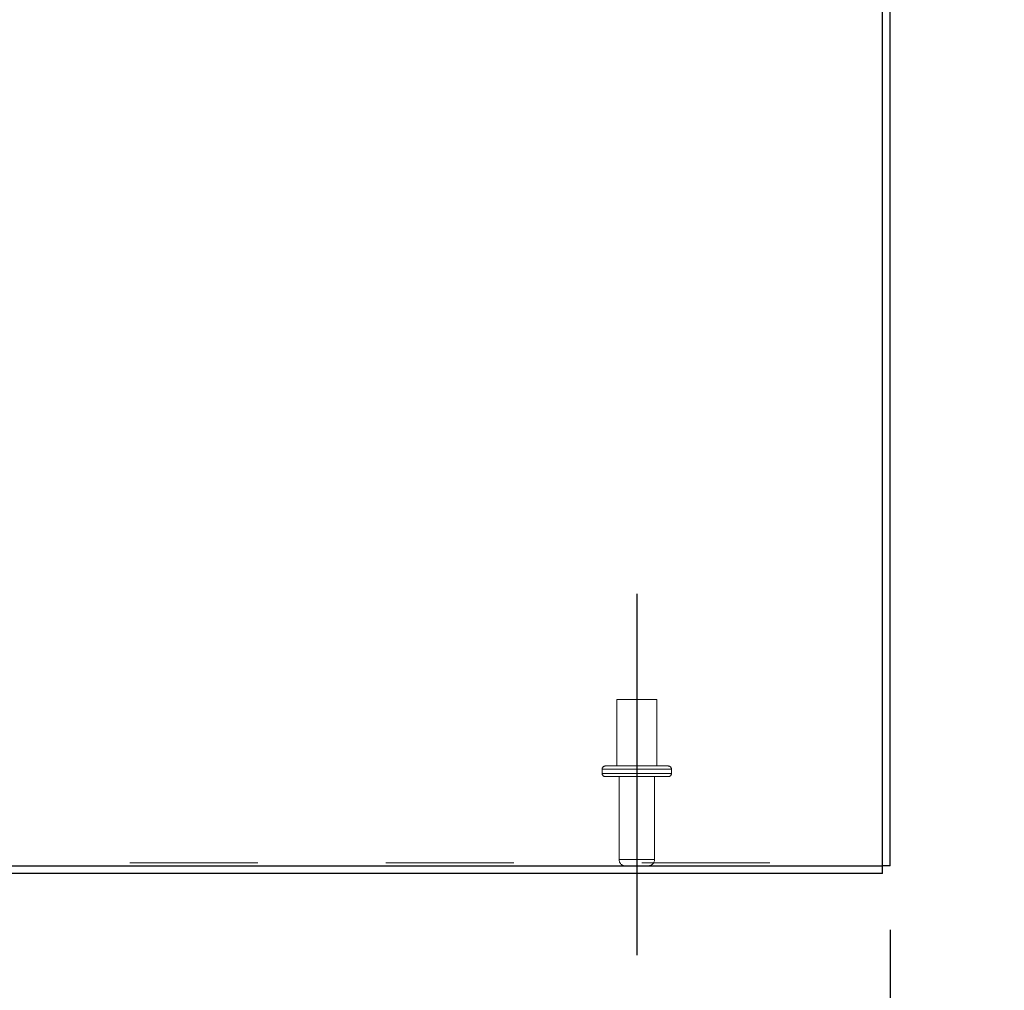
# Model space of a CAD drawing. Header units: inches. Extents: x 0.2 to 10.8, y 0.2 to 8.2.
# Tile 13 of 98: x 4 to 4.8, y 1.3 to 2.1. Entities that reach past the tile are written whole.
import ezdxf

# ---------------------------------------------------------------- set-up
doc = ezdxf.new("R2010")
doc.units = ezdxf.units.IN
doc.header["$MEASUREMENT"] = 0
doc.linetypes.add('CENTERX2', pattern=[0.8, 0.5, -0.1, 0.1, -0.1])
doc.linetypes.add('HIDDEN', pattern=[0.075, 0.05, -0.025])
for name, color, linetype in [('CENTER', 40, 'CENTERX2'), ('DIMENSIONS', 140, 'Continuous'), ('SLD-0', 179, 'Continuous')]:
    doc.layers.add(name, color=color, linetype=linetype)
doc.styles.add('SLDTEXTSTYLE0', font='TXT', dxfattribs={"width": 0.7})
doc.dimstyles.new('SLDDIMSTYLE0', dxfattribs={"dimtxt": 0.084961, "dimasz": 0.13, "dimexe": 0, "dimexo": 0.0625, "dimgap": 0.02124, "dimtad": 0, "dimtih": 1, "dimtoh": 1, "dimlfac": 12, "dimrnd": 1e-09, "dimzin": 12, "dimdsep": 46, "dimtxsty": 'SLDTEXTSTYLE0', "dimsah": 1, "dimcen": 0.09, "dimadec": 0, "dimazin": 3, "dimtfac": 1, "dimtofl": 0, "dimtmove": 0, "dimatfit": 3, "dimfxl": 0, "dimfrac": 2, "dimtolj": 1, "dimtzin": 12, "dimarcsym": 0})
doc.dimstyles.new('SLDDIMSTYLE1', dxfattribs={"dimtxt": 0.084961, "dimasz": 0.13, "dimexe": 0, "dimexo": 0.0625, "dimgap": 0.02124, "dimtad": 0, "dimtih": 1, "dimtoh": 1, "dimlfac": 12, "dimrnd": 1e-09, "dimzin": 12, "dimdsep": 46, "dimtxsty": 'SLDTEXTSTYLE0', "dimsah": 1, "dimcen": 0.09, "dimadec": 0, "dimazin": 3, "dimtfac": 1, "dimtmove": 0, "dimatfit": 0, "dimfxl": 0, "dimfrac": 2, "dimtolj": 1, "dimtzin": 12, "dimarcsym": 0})

# ---------------------------------------------------------------- blocks, each defined once
blk = doc.blocks.new('_D_23')
at = {"layer": 'DIMENSIONS'}
for p, q in [((2.88559, 1.28639), (2.88559, 1.09123)), ((4.48975, 1.28639), (4.48975, 1.09123)), ((2.88559, 1.21623), (3.39061, 1.21623)), ((3.50574, 1.21623), (3.47721, 1.21623)), ((3.47721, 1.21623), (3.47721, 1.0812)), ((3.82889, 1.21623), (3.85742, 1.21623)), ((3.85742, 1.21623), (3.85742, 1.0812)), ((4.48975, 1.21623), (3.94401, 1.21623)), ((3.47721, 1.0812), (3.50574, 1.0812)), ((3.85742, 1.0812), (3.82889, 1.0812))]:
    blk.add_line(p, q, dxfattribs=at)
for points in [[(2.88559, 1.21623), (3.01559, 1.19623), (3.01559, 1.23623)], [(4.48975, 1.21623), (4.35975, 1.23623), (4.35975, 1.19623)]]:
    blk.add_solid(points, dxfattribs=at)
at = {"layer": 'DIMENSIONS', "char_height": 0.083333, "attachment_point": 1, "style": 'SLDTEXTSTYLE0'}
for s, insert in [('19.25', (3.50574, 1.34267)), ('489.0', (3.50574, 1.18862))]:
    blk.add_mtext(s, dxfattribs=dict(at, insert=insert))
blk = doc.blocks.new('_D_24')
at = {"layer": 'DIMENSIONS'}
for p, q in [((4.68767, 1.35608), (4.68767, 1.09123)), ((4.48975, 1.28639), (4.48975, 1.09123)), ((4.48975, 1.21623), (4.23975, 1.21623)), ((4.68767, 1.21623), (4.88428, 1.21623)), ((4.99941, 1.21623), (4.97088, 1.21623)), ((4.97088, 1.21623), (4.97088, 1.0812)), ((5.25188, 1.21623), (5.28041, 1.21623)), ((5.28041, 1.21623), (5.28041, 1.0812)), ((4.97088, 1.0812), (4.99941, 1.0812)), ((5.28041, 1.0812), (5.25188, 1.0812))]:
    blk.add_line(p, q, dxfattribs=at)
for points in [[(4.48975, 1.21623), (4.35975, 1.23623), (4.35975, 1.19623)], [(4.68767, 1.21623), (4.81767, 1.19623), (4.81767, 1.23623)]]:
    blk.add_solid(points, dxfattribs=at)
at = {"layer": 'DIMENSIONS', "char_height": 0.083333, "attachment_point": 1, "style": 'SLDTEXTSTYLE0'}
for s, insert in [('2.38', (4.99941, 1.34267)), ('60.3', (4.99941, 1.18862))]:
    blk.add_mtext(s, dxfattribs=dict(at, insert=insert))

msp = doc.modelspace()

# ---------------------------------------------------------------- linework, layer by layer
at = {"layer": 'CENTER'}
msp.add_line((4.4897517, 1.6185879), (4.4897517, 1.3363946), dxfattribs=at)
at = {"layer": 'SLD-0', "linetype": 'Continuous', "lineweight": 25}
for p, q in [((4.6816684, 1.4060791), (4.6816684, 2.3720064)), ((4.6876684, 1.4060791), (4.6876684, 2.3720031)), ((2.6936684, 1.4060791), (4.6816684, 1.4060791)), ((4.6876684, 1.4060791), (4.6816684, 1.4060791)), ((4.6816684, 1.4000791), (4.6816684, 1.4060791)), ((4.6816684, 1.4000791), (2.6966684, 1.4000791))]:
    msp.add_line(p, q, dxfattribs=at)
at = {"layer": 'SLD-0', "linetype": 'HIDDEN', "lineweight": 18}
for p, q in [((4.5053767, 1.5362458), (4.4741267, 1.5362458)), ((4.4741267, 1.5362458), (4.4741267, 1.4841624)), ((4.5053767, 1.4841624), (4.5053767, 1.5362458)), ((4.5168351, 1.4816624), (4.4626684, 1.4816624)), ((4.5168351, 1.4816624), (4.4626684, 1.4816624)), ((4.4626684, 1.4816624), (4.4626684, 1.4783291)), ((4.5168351, 1.4783291), (4.4626684, 1.4783291)), ((4.5168351, 1.4783291), (4.4626684, 1.4783291)), ((4.5143351, 1.4841624), (4.4651684, 1.4841624)), ((4.5168351, 1.4783291), (4.5168351, 1.4816624)), ((4.5143351, 1.4758291), (4.4651684, 1.4758291)), ((4.4759184, 1.4758291), (4.4759184, 1.4110791)), ((4.5035851, 1.4110791), (4.5035851, 1.4758291)), ((2.6936684, 1.4086148), (4.6816684, 1.4086148)), ((4.5035851, 1.4110791), (4.4760729, 1.4110791)), ((4.5035851, 1.4110791), (4.4760729, 1.4110791))]:
    msp.add_line(p, q, dxfattribs=at)
for centre, radius, start, end in [((4.4651684, 1.4816624), 0.0025, 90, 180), ((4.4651684, 1.4783291), 0.0025, 180, 270), ((4.5143351, 1.4816624), 0.0025, 0, 90), ((4.5143351, 1.4783291), 0.0025, 270, 0), ((4.4809184, 1.4110791), 0.005, 180, 270), ((4.4985851, 1.4110791), 0.005, 270, 0)]:
    msp.add_arc(centre, radius, start, end, dxfattribs=at)

# ---------------------------------------------------------------- dimensions: what is measured, and where the dimension line sits
at = {"layer": 'DIMENSIONS'}
for base, p1, p2, dimstyle, picture, middle in [((4.687668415, 1.21622695), (4.489751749, 1.33639458), (4.687668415, 1.406079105), 'SLDDIMSTYLE1', '_D_24', (5.12564182, 1.21622695)), ((4.4897517, 1.2162269), (2.8855851, 1.3363946), (4.4897517, 1.3363946), 'SLDDIMSTYLE0', '_D_23', (3.6673121, 1.2162269))]:
    dim = msp.add_linear_dim(base=base, p1=p1, p2=p2, dimstyle=dimstyle, dxfattribs=at)
    dim.commit()
    dim.dimension.update_dxf_attribs({"geometry": picture, "text_midpoint": middle, "dimtype": 160})

doc.saveas('drawing.dxf')
